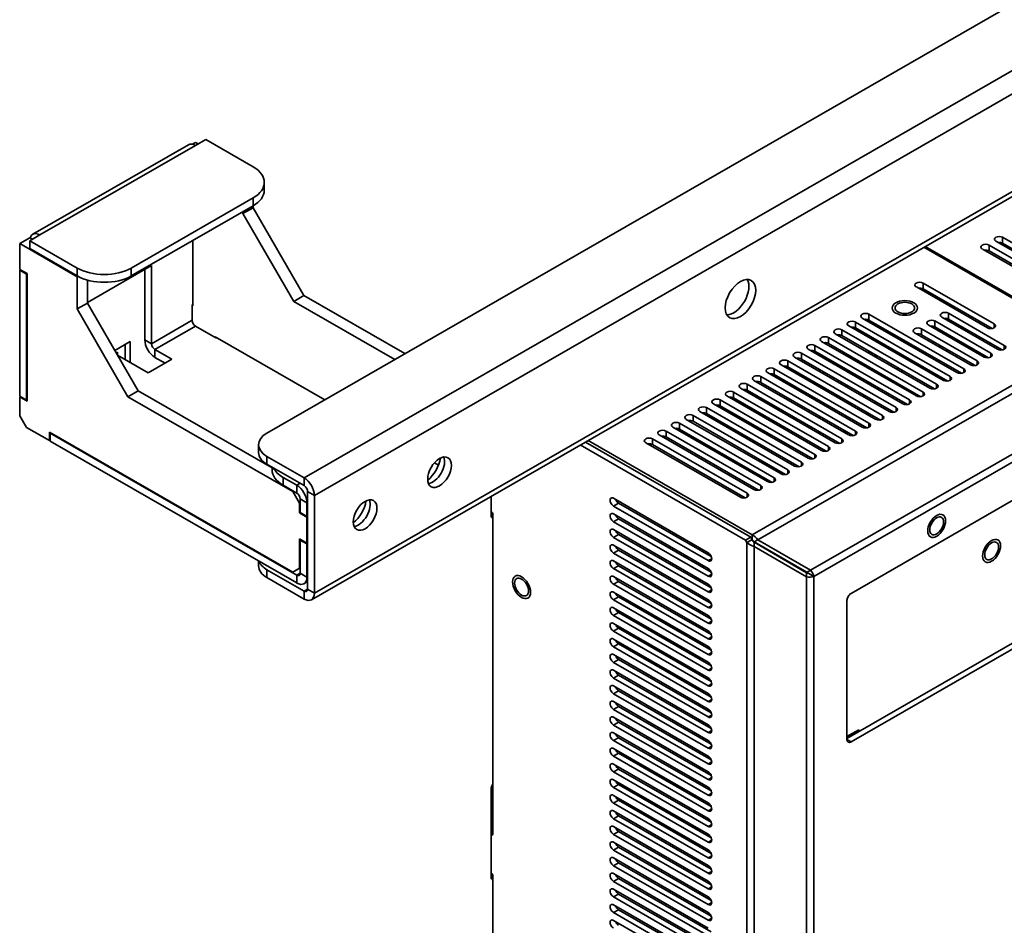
# Model space of a CAD drawing. Header units: millimetres. Extents: x 0 to 4200, y 0 to 2970.
# Tile 6 of 22: x 486 to 692, y 636 to 825. Entities that reach past the tile are written whole.
import ezdxf

# ---------------------------------------------------------------- set-up
doc = ezdxf.new("R2010")
doc.units = ezdxf.units.MM
doc.header["$LTSCALE"] = 10
doc.layers.add('Sichtbare Kanten(ISO)', color=7, linetype='Continuous', lineweight=35)
doc.layers.add('Sichtbare tangentiale Kanten(ISO)', color=7, linetype='Continuous', lineweight=35)

msp = doc.modelspace()

# ---------------------------------------------------------------- linework, layer by layer
at = {"layer": 'Sichtbare Kanten(ISO)'}
for p, q in [((537.4, 739.03), (989.88, 999.6)), ((1007.64, 969.63), (546.67, 704.17)), ((520.98, 799.34), (488.45, 780.61)), ((522.48, 799.84), (521.81, 799.46)), ((523.04, 799.52), (522.48, 799.84)), ((522.49, 799.19), (522.48, 799.2)), ((524.6, 800.42), (522.49, 799.2)), ((522.49, 799.2), (522.49, 799.19)), ((522.49, 799.2), (522.49, 799.2)), ((522.49, 799.2), (522.49, 799.19)), ((524.6, 800.42), (534.5, 794.72)), ((536.84, 791.46), (536.84, 789.82)), ((509.04, 773.54), (534.5, 788.2)), ((534.5, 786.57), (509.04, 771.91)), ((534.5, 786.17), (532.38, 784.95)), ((534.5, 786.17), (534.5, 786.57)), ((545.11, 767.8), (534.5, 786.17)), ((532.38, 784.95), (532.38, 785.35)), ((532.38, 784.95), (542.98, 766.58)), ((489.94, 780.46), (487.83, 779.24)), ((489.95, 780.46), (489.94, 780.46)), ((489.95, 780.47), (489.96, 780.46)), ((489.96, 780.46), (489.95, 780.46)), ((487.83, 779.89), (485.71, 778.67)), ((485.71, 778.67), (485.71, 773.27)), ((497.73, 771.74), (485.71, 778.67)), ((488.39, 779.57), (487.83, 779.89)), ((487.83, 779.24), (487.83, 777.61)), ((497.73, 773.54), (487.83, 779.24)), ((521.91, 779.32), (521.91, 765.64)), ((697.03, 765.36), (674.97, 778.06)), ((708.13, 766.95), (688.33, 778.35)), ((689.74, 779.16), (709.54, 767.76)), ((710.96, 768.58), (691.16, 779.98)), ((691.16, 778.75), (710.5, 767.61)), ((487.83, 777.61), (497.73, 771.91)), ((696.63, 765.26), (674.69, 777.89)), ((686.92, 777.53), (706.71, 766.13)), ((688.33, 777.12), (707.67, 765.98)), ((499.85, 766.34), (513.29, 774.07)), ((513.29, 774.07), (513.29, 757.72)), ((485.71, 773.27), (487.26, 772.38)), ((485.71, 773.11), (485.85, 773.19)), ((485.71, 773.11), (485.71, 746.74)), ((487.12, 772.29), (485.71, 773.11)), ((487.26, 772.37), (487.12, 772.29)), ((487.12, 745.93), (487.12, 772.29)), ((487.26, 772.38), (487.26, 745.68)), ((497.87, 771.83), (497.73, 771.74)), ((511.87, 758.54), (511.87, 773.26)), ((497.73, 765), (497.73, 771.74)), ((499.85, 766.22), (499.85, 771.03)), ((689.39, 761.86), (674.54, 770.41)), ((542.98, 766.58), (545.11, 767.8)), ((566.23, 755.64), (545.11, 767.8)), ((673.13, 769.59), (687.98, 761.04)), ((674.54, 769.18), (688.94, 760.89)), ((499.85, 766.22), (497.73, 765)), ((510.46, 747.85), (499.85, 766.22)), ((521.77, 765.88), (521.91, 765.96)), ((521.77, 762.61), (521.77, 765.88)), ((521.91, 765.64), (521.77, 765.72)), ((564.11, 754.41), (542.98, 766.58)), ((497.73, 765), (508.34, 746.63)), ((683.03, 752.49), (663.23, 763.89)), ((691.51, 757.38), (679.84, 764.1)), ((680.2, 750.86), (660.4, 762.26)), ((661.81, 763.08), (681.61, 751.68)), ((663.23, 762.67), (682.57, 751.53)), ((675.6, 761.65), (687.27, 754.93)), ((688.68, 755.75), (677.02, 762.47)), ((678.43, 763.28), (690.1, 756.56)), ((679.84, 762.87), (691.06, 756.41)), ((526.72, 758.94), (522.48, 761.39)), ((656.16, 759.82), (675.96, 748.42)), ((677.37, 749.23), (657.57, 760.63)), ((658.99, 761.45), (678.78, 750.05)), ((660.4, 761.04), (679.74, 749.9)), ((668.72, 759.5), (668.72, 759.1)), ((672.77, 760.02), (684.44, 753.31)), ((685.85, 754.12), (674.19, 760.84)), ((674.19, 759.61), (685.4, 753.16)), ((677.02, 761.24), (688.23, 754.78)), ((505.58, 756.3), (508.8, 758.16)), ((507.74, 754.4), (507.74, 757.55)), ((508.8, 758.16), (508.8, 753.79)), ((526.58, 759.19), (549.49, 745.99)), ((526.58, 759.02), (526.58, 759.19)), ((526.86, 759.02), (526.72, 758.94)), ((671.71, 745.98), (651.91, 757.38)), ((653.33, 758.19), (673.13, 746.79)), ((674.54, 747.6), (654.74, 759.01)), ((654.74, 757.78), (674.09, 746.64)), ((657.57, 759.41), (676.91, 748.27)), ((505.88, 755.78), (506.14, 755.93)), ((506.14, 755.93), (506.14, 755.32)), ((512.58, 751.61), (506.15, 755.32)), ((513.99, 756.5), (517.53, 754.46)), ((668.88, 744.35), (649.09, 755.75)), ((650.5, 756.56), (670.3, 745.16)), ((651.91, 756.15), (671.26, 745.01)), ((653, 755.13), (653, 755.53)), ((517.53, 754.46), (512.58, 751.61)), ((516.11, 753.65), (513.99, 754.86)), ((644.84, 753.31), (664.64, 741.9)), ((666.06, 742.72), (646.26, 754.12)), ((647.67, 754.93), (667.47, 743.53)), ((649.09, 754.52), (668.43, 743.38)), ((642.01, 751.68), (661.81, 740.28)), ((663.23, 741.09), (643.43, 752.49)), ((643.43, 751.26), (662.77, 740.13)), ((646.26, 752.89), (665.6, 741.75)), ((653, 751.87), (653, 752.27)), ((669.13, 752.35), (669.13, 752.44)), ((670.19, 752.14), (670.19, 751.74)), ((657.57, 737.83), (637.77, 749.23)), ((639.19, 750.05), (658.98, 738.65)), ((660.4, 739.46), (640.6, 750.86)), ((640.6, 749.64), (659.94, 738.5)), ((662.38, 750.12), (662.38, 749.72)), ((669.13, 749.09), (669.13, 749.49)), ((508.34, 746.63), (510.46, 747.85)), ((538.45, 731.73), (510.46, 747.85)), ((654.74, 736.2), (634.94, 747.6)), ((636.36, 748.42), (656.16, 737.02)), ((637.77, 748.01), (657.12, 736.87)), ((653, 748.61), (653, 749.01)), ((670.19, 748.88), (670.19, 748.48)), ((485.71, 746.74), (487.12, 745.93)), ((485.85, 746.66), (485.71, 746.58)), ((485.71, 746.58), (485.71, 742.65)), ((487.26, 745.68), (485.71, 746.58)), ((487.12, 745.93), (487.26, 746.01)), ((542.77, 726.8), (508.34, 746.63)), ((630.7, 745.16), (650.5, 733.76)), ((651.91, 734.57), (632.12, 745.98)), ((633.53, 746.79), (653.33, 735.39)), ((634.94, 746.38), (654.29, 735.24)), ((653, 745.35), (653, 745.76)), ((662.38, 746.87), (662.38, 746.46)), ((669.13, 745.83), (669.13, 746.24)), ((670.19, 745.62), (670.19, 745.22)), ((627.87, 743.53), (647.67, 732.13)), ((649.09, 732.95), (629.29, 744.35)), ((629.29, 743.12), (648.63, 731.98)), ((632.12, 744.75), (651.46, 733.61)), ((485.71, 742.65), (487.12, 740.2)), ((643.43, 729.69), (623.63, 741.09)), ((625.04, 741.9), (644.84, 730.5)), ((646.26, 731.32), (626.46, 742.72)), ((626.46, 741.49), (645.8, 730.35)), ((653, 742.1), (653, 742.5)), ((487.12, 740.2), (491.93, 737.44)), ((491.93, 739.23), (542.77, 709.96)), ((491.93, 737.44), (491.93, 739.23)), ((492.21, 739.07), (492.07, 738.99)), ((543.62, 709.3), (492.07, 738.99)), ((492.07, 738.99), (492.07, 737.35)), ((640.6, 728.06), (620.8, 739.46)), ((622.22, 740.28), (642.01, 728.87)), ((623.63, 739.86), (642.97, 728.72)), ((653, 738.84), (653, 739.24)), ((492.07, 737.52), (491.93, 737.44)), ((492.07, 737.35), (543.62, 707.67)), ((603.94, 737.15), (638.5, 717.25)), ((604.53, 737.49), (638.83, 717.73)), ((616.56, 737.02), (636.36, 725.62)), ((637.77, 726.43), (617.97, 737.83)), ((619.39, 738.65), (639.19, 727.25)), ((620.8, 738.23), (640.15, 727.1)), ((535.64, 736.59), (535.64, 734.95)), ((637.44, 716.64), (602.88, 736.54)), ((617.97, 736.61), (637.32, 725.47)), ((653, 735.58), (653, 735.98)), ((545.18, 729.67), (537.4, 734.14)), ((572.39, 732.8), (573.25, 732.31)), ((537.4, 732.51), (545.18, 728.03)), ((538.45, 731.36), (538.45, 731.9)), ((543.62, 728.11), (540.79, 729.74)), ((543.62, 726.47), (540.79, 728.1)), ((542.91, 726.88), (542.77, 726.8)), ((544.19, 724.35), (542.77, 726.8)), ((545.88, 726.81), (545.88, 706.37)), ((544.33, 724.43), (544.19, 724.35)), ((544.33, 725.25), (544.33, 722.39)), ((545.74, 721.57), (545.74, 724.43)), ((547.3, 705.55), (547.3, 725.99)), ((584.24, 721.81), (584.24, 725.81)), ((629.64, 713.98), (609.84, 725.38)), ((695.26, 726.08), (659.48, 705.48)), ((544.19, 722.31), (544.19, 724.35)), ((544.33, 722.39), (544.19, 722.31)), ((544.33, 722.39), (545.74, 721.57)), ((584.24, 722.55), (584.46, 722.42)), ((609.84, 723.75), (629.64, 712.35)), ((630.26, 713.21), (610.9, 724.36)), ((545.74, 721.41), (544.19, 722.31)), ((545.74, 721.57), (545.88, 721.65)), ((545.88, 721.49), (545.74, 721.41)), ((545.74, 716.01), (545.74, 721.41)), ((584.6, 722.18), (584.6, 655.06)), ((629.64, 710.71), (609.84, 722.11)), ((609.84, 720.48), (629.64, 709.08)), ((630.26, 709.94), (610.9, 721.09)), ((629.64, 707.44), (609.84, 718.84)), ((544.19, 716.91), (545.74, 716.01)), ((544.19, 710.78), (544.19, 716.91)), ((544.33, 716.66), (544.47, 716.75)), ((544.33, 716.66), (544.33, 709.72)), ((545.74, 715.85), (544.33, 716.66)), ((609.84, 717.21), (629.64, 705.81)), ((630.26, 706.67), (610.9, 717.82)), ((637.44, 716.64), (638.5, 717.25)), ((637.72, 716.15), (637.44, 716.64)), ((637.72, 716.15), (638.61, 716.66)), ((638.5, 717.25), (638.78, 716.76)), ((638.61, 716.66), (638.78, 716.76)), ((638.83, 717.73), (638.83, 716.66)), ((639.26, 716.26), (640.01, 716.7)), ((639.26, 716.26), (650.25, 709.91)), ((651, 710.34), (640.01, 716.7)), ((545.88, 716.09), (545.74, 716.01)), ((545.88, 715.93), (545.74, 715.85)), ((545.74, 708.9), (545.74, 715.85)), ((629.64, 704.17), (609.84, 715.57)), ((630.26, 703.4), (610.9, 714.55)), ((639.21, 716.18), (650.2, 709.82)), ((639.21, 716.03), (639.21, 716.18)), ((639.21, 715.31), (639.21, 716.03)), ((650.2, 708.96), (639.21, 715.31)), ((535.64, 712.27), (535.64, 711.24)), ((609.84, 713.94), (629.64, 702.54)), ((629.64, 700.9), (609.84, 712.3)), ((545.18, 705.96), (537.4, 710.44)), ((544.33, 710.85), (542.77, 709.96)), ((542.77, 709.96), (544.19, 710.78)), ((544.33, 710.86), (544.19, 710.78)), ((609.84, 710.67), (629.64, 699.27)), ((630.26, 700.13), (610.9, 711.28)), ((650.3, 709.94), (651, 710.34)), ((537.4, 708.8), (545.18, 704.32)), ((545.88, 707.96), (545.12, 707.52)), ((629.64, 697.63), (609.84, 709.03)), ((630.26, 696.86), (610.9, 708.01)), ((650.2, 709.82), (650.2, 709.76)), ((650.2, 709.76), (650.2, 708.96)), ((650.25, 709.91), (650.3, 709.94)), ((650.62, 709.64), (651.68, 709.02)), ((609.84, 707.4), (629.64, 695.99)), ((629.64, 694.36), (609.84, 705.76)), ((609.84, 704.13), (629.64, 692.72)), ((630.26, 693.59), (610.9, 704.74)), ((658.63, 704.01), (658.63, 674.9)), ((629.64, 691.09), (609.84, 702.49)), ((609.84, 700.86), (629.64, 689.45)), ((630.26, 690.32), (610.9, 701.47)), ((629.64, 687.82), (609.84, 699.22)), ((630.26, 687.05), (610.9, 698.2)), ((609.84, 697.59), (629.64, 686.18)), ((629.64, 684.55), (609.84, 695.95)), ((694.2, 695.63), (658.63, 675.15)), ((609.84, 694.32), (629.64, 682.91)), ((630.26, 683.78), (610.9, 694.93)), ((659.48, 674.41), (695.26, 695.02)), ((629.64, 681.28), (609.84, 692.68)), ((630.26, 680.51), (610.9, 691.66)), ((609.84, 691.05), (629.64, 679.64)), ((629.64, 678.01), (609.84, 689.41)), ((609.84, 687.78), (629.64, 676.37)), ((630.26, 677.24), (610.9, 688.39)), ((629.64, 674.74), (609.84, 686.14)), ((609.84, 684.51), (629.64, 673.1)), ((630.26, 673.97), (610.9, 685.12)), ((629.64, 671.47), (609.84, 682.87)), ((609.84, 681.23), (629.64, 669.83)), ((630.26, 670.7), (610.9, 681.85)), ((629.64, 668.2), (609.84, 679.6)), ((609.84, 677.96), (629.64, 666.56)), ((630.26, 667.43), (610.9, 678.58)), ((629.64, 664.93), (609.84, 676.33)), ((630.26, 664.16), (610.9, 675.31)), ((661.11, 676.98), (658.63, 675.55)), ((660.05, 676.36), (658.63, 675.55)), ((660.05, 676.37), (660.05, 676.36)), ((660.4, 676.16), (660.05, 676.36)), ((661.11, 676.57), (661.11, 676.98)), ((609.84, 674.69), (629.64, 663.29)), ((629.64, 661.66), (609.84, 673.06)), ((609.84, 671.42), (629.64, 660.02)), ((630.26, 660.89), (610.9, 672.04)), ((629.64, 658.39), (609.84, 669.79)), ((609.84, 668.15), (629.64, 656.75)), ((630.26, 657.62), (610.9, 668.76)), ((629.64, 655.12), (609.84, 666.52)), ((609.84, 664.88), (629.64, 653.48)), ((630.26, 654.35), (610.9, 665.49)), ((584.24, 646.19), (584.24, 664.58)), ((629.64, 651.85), (609.84, 663.25)), ((609.84, 661.61), (629.64, 650.21)), ((630.26, 651.08), (610.9, 662.22)), ((629.64, 648.58), (609.84, 659.98)), ((630.26, 647.81), (610.9, 658.95)), ((609.84, 658.34), (629.64, 646.94)), ((629.64, 645.31), (609.84, 656.71)), ((584.24, 656.32), (584.6, 656.12)), ((584.46, 654.98), (584.24, 655.1)), ((609.84, 655.07), (629.64, 643.67)), ((630.26, 644.54), (610.9, 655.68)), ((629.64, 642.04), (609.84, 653.44)), ((630.26, 641.27), (610.9, 652.41)), ((609.84, 651.8), (629.64, 640.4)), ((629.64, 638.77), (609.84, 650.17)), ((609.84, 648.53), (629.64, 637.13)), ((630.26, 638), (610.9, 649.14)), ((584.24, 646.92), (584.46, 646.8)), ((584.6, 646.56), (584.6, 571.26)), ((629.64, 635.5), (609.84, 646.9)), ((609.84, 645.26), (629.64, 633.86)), ((630.26, 634.73), (610.9, 645.87)), ((629.64, 632.23), (609.84, 643.63)), ((630.26, 631.46), (610.9, 642.6)), ((609.84, 641.99), (629.64, 630.59)), ((629.64, 628.96), (609.84, 640.36)), ((609.84, 638.72), (629.64, 627.32)), ((630.26, 628.19), (610.9, 639.33)), ((629.64, 625.69), (609.84, 637.09))]:
    msp.add_line(p, q, dxfattribs=at)
for centre, major_axis, ratio, start_param, end_param in [((522.48, 796.74), (-1.5, 2.6), 0.578093, 5.499721, 6.283185), ((528.84, 791.46), (8, 0), 0.575862, 5.497787, 7.068583), ((528.84, 789.82), (8, 0), 0.575862, 5.497787, 6.283185), ((489.95, 778.01), (-1.5, 2.6), 0.578093, 5.499721, 6.800584), ((690.45, 779.57), (-1, 0), 0.575862, 3.926991, 7.068583), ((687.62, 777.94), (-1, 0), 0.575862, 3.926991, 7.068583), ((690.45, 778.34), (1, 0), 0.575862, 0.785398, 1.825871), ((687.62, 776.71), (1, 0), 0.575862, 0.785398, 1.825871), ((503.39, 776.8), (-8, 0), 0.575862, 0.785398, 2.356194), ((503.39, 775.17), (8, 0), 0.575862, 3.926991, 5.497787), ((634.94, 767.87), (-2.25, -3.9), 0.578093, 0.319049, 2.822544), ((673.83, 770), (-1, 0), 0.575862, 3.926991, 7.068583), ((673.83, 768.77), (1, 0), 0.575862, 0.785398, 1.82587), ((662.52, 763.49), (-1, 0), 0.575862, 3.926991, 7.068583), ((679.14, 763.69), (-1, 0), 0.575862, 3.926991, 7.068583), ((522.48, 762.2), (-0.499, 0.867), 0.578093, 0.787332, 2.358128), ((659.69, 761.86), (-1, 0), 0.575862, 3.926991, 7.068583), ((662.52, 762.26), (1, 0), 0.575862, 0.785398, 1.82587), ((676.31, 762.06), (-1, 0), 0.575862, 3.926991, 7.068583), ((679.14, 762.46), (1, 0), 0.575862, 0.785398, 1.82587), ((688.68, 761.45), (1, 0), 0.575862, 3.926991, 7.068583), ((656.86, 760.23), (-1, 0), 0.575862, 3.926991, 7.068583), ((656.86, 759), (1, 0), 0.575862, 0.785398, 1.82587), ((659.69, 760.63), (1, 0), 0.575862, 0.785398, 1.82587), ((673.48, 760.43), (-1, 0), 0.575862, 3.926991, 7.068583), ((673.48, 759.2), (1, 0), 0.575862, 0.785398, 1.82587), ((676.31, 760.83), (1, 0), 0.575862, 0.785398, 1.82587), ((513.99, 757.32), (-1.5, 2.6), 0.578093, 0.787332, 2.358128), ((513.99, 757.32), (-0.499, 0.867), 0.578093, 0.787332, 2.358128), ((651.21, 756.97), (-1, 0), 0.575862, 3.926991, 7.068583), ((654.04, 758.6), (-1, 0), 0.575862, 3.926991, 7.068583), ((654.04, 757.37), (1, 0), 0.575862, 0.785398, 1.82587), ((664.04, 757), (-1.06, 1.84), 0.578093, 5.010134, 5.989307), ((665.1, 757.62), (-1.06, 1.84), 0.578093, 0.521489, 0.606986), ((670.72, 759.01), (-2, 0), 0.575862, 1.648506, 1.941418), ((670.72, 758.66), (-1.57, 0), 0.575862, 1.769846, 2.115214), ((678.22, 756.71), (1.02, -1.78), 0.578093, 3.574318, 3.821634), ((679.28, 757.32), (-1.02, 1.78), 0.578093, 1.178925, 1.458368), ((690.8, 756.97), (1, 0), 0.575862, 3.926991, 7.068583), ((648.38, 755.34), (-1, 0), 0.575862, 3.926991, 7.068583), ((651.21, 755.74), (1, 0), 0.575862, 0.785398, 1.82587), ((664.04, 757), (1.06, -1.84), 0.578093, 4.793622, 5.37766), ((678.22, 756.71), (-1.02, 1.78), 0.578093, 4.036215, 4.283531), ((687.98, 755.34), (1, 0), 0.575862, 3.926991, 7.068583), ((645.55, 753.71), (-1, 0), 0.575862, 3.926991, 7.068583), ((648.38, 754.11), (1, 0), 0.575862, 0.785398, 1.82587), ((664.04, 757), (1.06, -1.84), 0.578093, 5.621782, 6.20582), ((685.15, 753.71), (1, 0), 0.575862, 3.926991, 7.068583), ((642.72, 752.08), (-1, 0), 0.575862, 3.926991, 7.068583), ((642.72, 750.86), (1, 0), 0.575862, 0.785398, 1.825871), ((645.55, 752.49), (1, 0), 0.575862, 0.785398, 1.825871), ((660.97, 747.56), (-2.52, 4.38), 0.578093, 6.109808, 6.263659), ((662.03, 748.17), (-2.52, 4.38), 0.578093, 0.236126, 0.347006), ((670.55, 751.62), (-1, 1.73), 0.578093, 0.594596, 0.787332), ((682.32, 752.08), (1, 0), 0.575862, 3.926991, 7.068583), ((637.06, 748.83), (-1, 0), 0.575862, 3.926991, 7.068583), ((639.89, 750.45), (-1, 0), 0.575862, 3.926991, 7.068583), ((639.89, 749.23), (1, 0), 0.575862, 0.785398, 1.825871), ((660.97, 747.56), (2.52, -4.38), 0.578093, 3.898343, 3.995879), ((660.97, 747.56), (-2.52, 4.38), 0.578093, 4.735782, 4.889634), ((676.66, 748.83), (1, 0), 0.575862, 3.926991, 7.068583), ((679.49, 750.46), (1, 0), 0.575862, 3.926991, 7.068583), ((634.24, 747.2), (-1, 0), 0.575862, 3.926991, 7.068583), ((637.06, 747.6), (1, 0), 0.575862, 0.785398, 1.825871), ((662.03, 748.17), (-2.52, 4.38), 0.578093, 1.055854, 1.15859), ((673.83, 747.2), (1, 0), 0.575862, 3.926991, 7.068583), ((631.41, 745.57), (-1, 0), 0.575862, 3.926991, 7.068583), ((634.24, 745.97), (1, 0), 0.575862, 0.785398, 1.825871), ((660.97, 747.56), (2.52, -4.38), 0.578093, 4.789849, 4.956265), ((660.97, 747.56), (-2.52, 4.38), 0.578093, 3.86197, 3.959506), ((671.01, 745.57), (1, 0), 0.575862, 3.926991, 7.068583), ((628.58, 743.94), (-1, 0), 0.575862, 3.926991, 7.068583), ((628.58, 742.71), (1, 0), 0.575862, 0.785398, 1.825871), ((631.41, 744.34), (1, 0), 0.575862, 0.785398, 1.825871), ((660.97, 747.56), (2.52, -4.38), 0.578093, 6.043177, 6.209593), ((668.18, 743.94), (1, 0), 0.575862, 3.926991, 7.068583), ((622.92, 740.68), (-1, 0), 0.575862, 3.926991, 7.068583), ((625.75, 742.31), (-1, 0), 0.575862, 3.926991, 7.068583), ((625.75, 741.08), (1, 0), 0.575862, 0.785398, 1.825871), ((662.52, 740.68), (1, 0), 0.575862, 3.926991, 7.068583), ((665.35, 742.31), (1, 0), 0.575862, 3.926991, 7.068583), ((541.64, 736.59), (-6, 0), 0.575862, 5.497787, 7.068583), ((620.09, 739.05), (-1, 0), 0.575862, 3.926991, 7.068583), ((622.92, 739.46), (1, 0), 0.575862, 0.785398, 1.825871), ((660.97, 735.29), (-2.52, 4.38), 0.578093, 0.100865, 0.221253), ((662.03, 735.9), (-2.52, 4.38), 0.578093, 0.442621, 0.544509), ((659.69, 739.05), (1, 0), 0.575862, 3.926991, 7.068583), ((617.27, 737.42), (-1, 0), 0.575862, 3.926991, 7.068583), ((617.27, 736.2), (1, 0), 0.575862, 0.785398, 1.825871), ((620.09, 737.83), (1, 0), 0.575862, 0.785398, 1.825871), ((656.86, 737.42), (1, 0), 0.575862, 3.926991, 7.068583), ((541.64, 734.95), (-6, 0), 0.575862, 0, 0.785398), ((654.04, 735.8), (1, 0), 0.575862, 3.926991, 7.068583), ((570.49, 732.55), (2.25, 3.9), 0.578093, 4.083421, 5.341357), ((572.05, 731.65), (1.75, 3.03), 0.578093, 3.556693, 5.868085), ((648.38, 732.54), (1, 0), 0.575862, 3.926991, 7.068583), ((651.21, 734.17), (1, 0), 0.575862, 3.926991, 7.068583), ((546.45, 731.36), (-8, 0), 0.575862, 0, 0.785398), ((546.45, 732.99), (-8, 0), 0.575862, 0.279038, 0.785398), ((645.55, 730.91), (1, 0), 0.575862, 3.926991, 7.068583), ((545.18, 727.21), (1.5, -2.6), 0.578093, 0.787332, 2.358128), ((642.72, 729.28), (1, 0), 0.575862, 3.926991, 7.068583), ((543.62, 725.66), (-1.5, 2.6), 0.578093, 3.928925, 5.499721), ((545.18, 727.21), (0.499, -0.867), 0.578093, 0.787332, 2.358128), ((639.89, 727.65), (1, 0), 0.575862, 3.926991, 7.068583), ((543.62, 725.66), (-0.499, 0.867), 0.578093, 3.928925, 5.499721), ((554.93, 723.59), (2.25, 3.9), 0.578093, 4.083421, 5.341357), ((556.49, 722.69), (1.75, 3.03), 0.578093, 3.556693, 5.868085), ((609.84, 724.56), (-0.499, 0.867), 0.578093, 5.499721, 8.641314), ((610.9, 725.18), (-0.499, 0.867), 0.578093, 1.304258, 2.358128), ((637.06, 726.02), (1, 0), 0.575862, 3.926991, 7.068583), ((584.46, 722.26), (-0.1, 0.173), 0.578093, 3.928925, 5.499721), ((584.07, 722.93), (0.62, 1.08), 0.578093, 4.126415, 4.491056), ((585.13, 722.32), (-0.62, -1.08), 0.578093, 5.495853, 6.423159), ((609.84, 721.29), (-0.499, 0.867), 0.578093, 5.499721, 8.641314), ((610.9, 721.91), (-0.499, 0.867), 0.578093, 1.304258, 2.358128), ((609.84, 718.02), (-0.499, 0.867), 0.578093, 5.499721, 8.641314), ((610.9, 718.64), (-0.499, 0.867), 0.578093, 1.304258, 2.358128), ((639.21, 717.01), (0.399, -0.947), 0.473816, 4.771457, 5.556812), ((638.83, 716.02), (1.26, -1.69), 0.641471, 1.498275, 2.283604), ((638.83, 716.02), (-0.554, 0.32), 0.71854, 4.320641, 4.916925), ((609.84, 714.75), (-0.499, 0.867), 0.578093, 5.499721, 8.641314), ((610.9, 715.37), (-0.499, 0.867), 0.578093, 1.304258, 2.358128), ((639.21, 717.01), (-1.95, 1.08), 0.716389, 1.161575, 1.946932), ((541.64, 712.88), (-6, 0), 0.575862, 0.198545, 0.785398), ((609.84, 711.48), (-0.499, 0.867), 0.578093, 5.499721, 8.641314), ((629.64, 713.16), (0.499, -0.867), 0.578093, 5.499721, 8.641985), ((541.64, 711.24), (-6, 0), 0.575862, 0, 0.785398), ((610.9, 712.09), (-0.499, 0.867), 0.578093, 1.304258, 2.358128), ((629.64, 709.89), (0.499, -0.867), 0.578093, 5.499721, 8.641985), ((649.95, 709.74), (-1.55, 1.5), 0.548191, 3.774187, 4.559526), ((543.62, 710.12), (0.499, -0.867), 0.578093, 5.499721, 7.070517), ((543.62, 710.12), (1.5, -2.6), 0.578093, 5.499721, 7.070517), ((609.84, 708.21), (-0.499, 0.867), 0.578093, 5.499721, 8.641314), ((610.9, 708.82), (-0.499, 0.867), 0.578093, 1.304258, 2.358128), ((615.5, 709.38), (-0.8, 1.39), 0.578093, 1.049376, 1.400149), ((615.5, 709.38), (0.8, -1.39), 0.578093, 0.174515, 0.525288), ((650.2, 710.17), (0.573, -0.493), 0.362914, 5.015431, 5.80076), ((650.2, 710.17), (-2.08, 0.59), 0.545728, 1.724572, 2.509911), ((649.95, 709.74), (-0.713, 0.25), 0.365224, 3.623744, 4.409073), ((545.18, 706.77), (0.499, -0.867), 0.578093, 5.499721, 7.070517), ((609.84, 704.94), (-0.499, 0.867), 0.578093, 5.499721, 8.641314), ((629.64, 706.62), (0.499, -0.867), 0.578093, 5.499721, 8.641985), ((545.18, 706.77), (1.5, -2.6), 0.578093, 5.499721, 7.070517), ((610.9, 705.55), (-0.499, 0.867), 0.578093, 1.304258, 2.358128), ((629.64, 703.35), (0.499, -0.867), 0.578093, 5.499721, 8.641985), ((659.48, 704.5), (0.6, 1.04), 0.578093, 0.783464, 2.354261), ((609.84, 701.67), (-0.499, 0.867), 0.578093, 5.499721, 8.641314), ((610.9, 702.28), (-0.499, 0.867), 0.578093, 1.304258, 2.358128), ((629.64, 700.08), (0.499, -0.867), 0.578093, 5.499721, 8.641985), ((609.84, 698.4), (-0.499, 0.867), 0.578093, 5.499721, 8.641314), ((610.9, 699.01), (-0.499, 0.867), 0.578093, 1.304258, 2.358128), ((615.5, 700.39), (0.8, -1.39), 0.578093, 5.013394, 5.986048), ((609.84, 695.13), (-0.499, 0.867), 0.578093, 5.499721, 8.641314), ((610.9, 695.74), (-0.499, 0.867), 0.578093, 1.304258, 2.358128), ((629.64, 696.81), (0.499, -0.867), 0.578093, 5.499721, 8.641985), ((629.64, 693.54), (0.499, -0.867), 0.578093, 5.499721, 8.641985), ((609.84, 691.86), (-0.499, 0.867), 0.578093, 5.499721, 8.641314), ((610.9, 692.47), (-0.499, 0.867), 0.578093, 1.304258, 2.358128), ((609.84, 688.59), (-0.499, 0.867), 0.578093, 5.499721, 8.641314), ((629.64, 690.27), (0.499, -0.867), 0.578093, 5.499721, 8.641985), ((610.9, 689.2), (-0.499, 0.867), 0.578093, 1.304258, 2.358128), ((629.64, 687), (0.499, -0.867), 0.578093, 5.499721, 8.641985), ((609.84, 685.32), (-0.499, 0.867), 0.578093, 5.499721, 8.641314), ((610.9, 685.93), (-0.499, 0.867), 0.578093, 1.304258, 2.358128), ((629.64, 683.73), (0.499, -0.867), 0.578093, 5.499721, 8.641985), ((609.84, 682.05), (-0.499, 0.867), 0.578093, 5.499721, 8.641314), ((610.9, 682.66), (-0.499, 0.867), 0.578093, 1.304258, 2.358128), ((629.64, 680.46), (0.499, -0.867), 0.578093, 5.499721, 8.641985), ((609.84, 678.78), (-0.499, 0.867), 0.578093, 5.499721, 8.641314), ((610.9, 679.39), (-0.499, 0.867), 0.578093, 1.304258, 2.358128), ((629.64, 677.19), (0.499, -0.867), 0.578093, 5.499721, 8.641985), ((609.84, 675.51), (-0.499, 0.867), 0.578093, 5.499721, 8.641314), ((610.9, 676.12), (-0.499, 0.867), 0.578093, 1.304258, 2.358128), ((662.03, 677.04), (-2.52, 4.38), 0.578093, 1.490173, 1.490989), ((609.84, 672.24), (-0.499, 0.867), 0.578093, 5.499721, 8.641314), ((629.64, 673.92), (0.499, -0.867), 0.578093, 5.499721, 8.641985), ((659.48, 675.39), (0.6, 1.04), 0.578093, 2.354261, 3.925057), ((610.9, 672.85), (-0.499, 0.867), 0.578093, 1.304258, 2.358128), ((629.64, 670.65), (0.499, -0.867), 0.578093, 5.499721, 8.641985), ((609.84, 668.97), (-0.499, 0.867), 0.578093, 5.499721, 8.641314), ((610.9, 669.58), (-0.499, 0.867), 0.578093, 1.304258, 2.358128), ((629.64, 667.38), (0.499, -0.867), 0.578093, 5.499721, 8.641985), ((585.13, 665.09), (0.62, 1.08), 0.578093, 1.426957, 2.354261), ((609.84, 665.7), (-0.499, 0.867), 0.578093, 5.499721, 8.641314), ((610.9, 666.31), (-0.499, 0.867), 0.578093, 1.304258, 2.358128), ((629.64, 664.11), (0.499, -0.867), 0.578093, 5.499721, 8.641985), ((609.84, 662.43), (-0.499, 0.867), 0.578093, 5.499721, 8.641314), ((610.9, 663.04), (-0.499, 0.867), 0.578093, 1.304258, 2.358128), ((629.64, 660.84), (0.499, -0.867), 0.578093, 5.499721, 8.641985), ((609.84, 659.16), (-0.499, 0.867), 0.578093, 5.499721, 8.641314), ((610.9, 659.77), (-0.499, 0.867), 0.578093, 1.304258, 2.358128), ((609.84, 655.89), (-0.499, 0.867), 0.578093, 5.499721, 8.641314), ((629.64, 657.57), (0.499, -0.867), 0.578093, 5.499721, 8.641985), ((584.46, 655.14), (0.1, -0.173), 0.578093, 5.499721, 7.070517), ((610.9, 656.5), (-0.499, 0.867), 0.578093, 1.304258, 2.358128), ((629.64, 654.3), (0.499, -0.867), 0.578093, 5.499721, 8.641985), ((609.84, 652.62), (-0.499, 0.867), 0.578093, 5.499721, 8.641314), ((610.9, 653.23), (-0.499, 0.867), 0.578093, 1.304258, 2.358128), ((629.64, 651.03), (0.499, -0.867), 0.578093, 5.499721, 8.641985), ((609.84, 649.35), (-0.499, 0.867), 0.578093, 5.499721, 8.641314), ((610.9, 649.96), (-0.499, 0.867), 0.578093, 1.304258, 2.358128), ((629.64, 647.76), (0.499, -0.867), 0.578093, 5.499721, 8.641985), ((584.07, 647.31), (0.62, 1.08), 0.578093, 4.126415, 4.491054), ((584.46, 646.64), (-0.1, 0.173), 0.578093, 3.928925, 5.499721), ((609.84, 646.08), (-0.499, 0.867), 0.578093, 5.499721, 8.641314), ((610.9, 646.69), (-0.499, 0.867), 0.578093, 1.304258, 2.358128), ((585.13, 646.7), (-0.62, -1.08), 0.578093, 5.495853, 6.423157), ((629.64, 644.49), (0.499, -0.867), 0.578093, 5.499721, 8.641985), ((609.84, 642.81), (-0.499, 0.867), 0.578093, 5.499721, 8.641314), ((610.9, 643.42), (-0.499, 0.867), 0.578093, 1.304258, 2.358128), ((609.84, 639.54), (-0.499, 0.867), 0.578093, 5.499721, 8.641314), ((610.9, 640.15), (-0.499, 0.867), 0.578093, 1.304258, 2.358128), ((629.64, 641.22), (0.499, -0.867), 0.578093, 5.499721, 8.641985), ((629.64, 637.95), (0.499, -0.867), 0.578093, 5.499721, 8.641985), ((609.84, 636.27), (-0.499, 0.867), 0.578093, 5.499721, 8.641314), ((610.9, 636.88), (-0.499, 0.867), 0.578093, 1.304258, 2.358128)]:
    msp.add_ellipse(centre, major_axis=major_axis, ratio=ratio, start_param=start_param, end_param=end_param, dxfattribs=at)
for centre, major_axis, ratio in [((636.36, 767.06), (2.25, 3.9), 0.578093), ((670.72, 765.2), (2.05, 0), 0.575862), ((573.46, 730.84), (1.75, 3.03), 0.578093), ((557.9, 721.88), (1.75, 3.03), 0.578093), ((677.37, 719.62), (1.02, 1.78), 0.578093), ((688.86, 714.38), (1.02, 1.78), 0.578093), ((590.61, 706.82), (-1.02, 1.78), 0.578093)]:
    msp.add_ellipse(centre, major_axis=major_axis, ratio=ratio, dxfattribs=at)
at = {"layer": 'Sichtbare tangentiale Kanten(ISO)'}
for p, q in [((545.18, 729.67), (1006.14, 995.12)), ((1008.26, 991.44), (547.3, 725.99)), ((547.3, 705.55), (1008.26, 971)), ((522.48, 799.2), (489.95, 780.47)), ((534.5, 788.2), (534.5, 786.57)), ((489.95, 780.47), (489.95, 780.46)), ((688.33, 777.12), (688.33, 778.35)), ((691.16, 778.75), (691.16, 779.98)), ((497.73, 773.54), (497.73, 771.91)), ((509.04, 771.91), (509.04, 773.54)), ((674.54, 769.18), (674.54, 770.41)), ((663.23, 762.67), (663.23, 763.89)), ((679.84, 762.87), (679.84, 764.1)), ((513.29, 757.72), (521.77, 762.61)), ((660.4, 761.04), (660.4, 762.26)), ((677.02, 761.24), (677.02, 762.47)), ((689.39, 761.04), (689.39, 761.86)), ((522.48, 761.39), (513.99, 756.5)), ((657.57, 759.41), (657.57, 760.63)), ((674.19, 759.61), (674.19, 760.84)), ((511.87, 758.54), (513.29, 757.72)), ((651.91, 756.15), (651.91, 757.38)), ((654.74, 757.78), (654.74, 759.01)), ((691.51, 756.56), (691.51, 757.38)), ((513.99, 756.5), (513.99, 754.86)), ((638.83, 717.73), (704.61, 755.61)), ((649.09, 754.52), (649.09, 755.75)), ((688.68, 754.93), (688.68, 755.75)), ((640.01, 716.7), (705.66, 754.51)), ((646.26, 752.89), (646.26, 754.12)), ((653.61, 755.17), (653.61, 754.77)), ((685.85, 753.31), (685.85, 754.12)), ((643.43, 751.26), (643.43, 752.49)), ((653.61, 751.92), (653.61, 751.51)), ((669.4, 752.59), (669.13, 752.44)), ((683.03, 751.68), (683.03, 752.49)), ((637.77, 748.01), (637.77, 749.23)), ((640.6, 749.64), (640.6, 750.86)), ((677.37, 748.42), (677.37, 749.23)), ((680.2, 750.05), (680.2, 750.86)), ((634.94, 746.38), (634.94, 747.6)), ((653.61, 748.66), (653.61, 748.26)), ((674.54, 746.79), (674.54, 747.6)), ((632.12, 744.75), (632.12, 745.98)), ((653.61, 745.4), (653.61, 745)), ((671.71, 745.16), (671.71, 745.98)), ((629.29, 743.12), (629.29, 744.35)), ((711.16, 744.99), (651, 710.34)), ((651.68, 709.02), (711.59, 743.53)), ((668.88, 743.53), (668.88, 744.35)), ((623.63, 739.86), (623.63, 741.09)), ((626.46, 741.49), (626.46, 742.72)), ((653.61, 742.14), (653.61, 741.74)), ((663.23, 740.28), (663.23, 741.09)), ((666.06, 741.9), (666.06, 742.72)), ((620.8, 738.23), (620.8, 739.46)), ((653.61, 738.89), (653.61, 738.48)), ((660.4, 738.65), (660.4, 739.46)), ((617.97, 736.61), (617.97, 737.83)), ((657.57, 737.02), (657.57, 737.83)), ((653.61, 735.63), (653.61, 735.27)), ((654.74, 735.39), (654.74, 736.2)), ((537.4, 732.51), (537.4, 734.14)), ((649.09, 732.13), (649.09, 732.95)), ((651.91, 733.76), (651.91, 734.57)), ((646.26, 730.5), (646.26, 731.32)), ((540.79, 728.1), (540.79, 729.74)), ((545.18, 728.03), (545.18, 729.67)), ((643.43, 728.87), (643.43, 729.69)), ((543.62, 728.11), (544.33, 728.52)), ((543.62, 726.47), (543.62, 728.11)), ((547.3, 725.99), (545.88, 726.81)), ((640.6, 727.25), (640.6, 728.06)), ((545.74, 724.43), (544.33, 725.25)), ((545.88, 724.52), (545.74, 724.43)), ((637.77, 725.62), (637.77, 726.43)), ((610.9, 724.36), (609.84, 723.75)), ((610.9, 721.09), (609.84, 720.48)), ((610.9, 717.82), (609.84, 717.21)), ((610.9, 714.55), (609.84, 713.94)), ((637.72, 507.92), (637.72, 716.15)), ((639.21, 508.06), (639.21, 715.31)), ((630.35, 712.75), (629.64, 712.35)), ((537.4, 708.8), (537.4, 710.44)), ((610.9, 711.28), (609.84, 710.67)), ((543.62, 709.3), (544.33, 709.71)), ((543.62, 707.67), (543.62, 709.3)), ((544.33, 709.72), (545.74, 708.9)), ((545.74, 708.9), (545.88, 708.98)), ((610.9, 708.01), (609.84, 707.4)), ((630.35, 709.48), (629.64, 709.08)), ((650.2, 708.96), (650.2, 514.41)), ((651.68, 709.02), (651.68, 515.05)), ((545.18, 705.96), (545.88, 706.36)), ((545.18, 704.32), (545.18, 705.96)), ((545.88, 706.37), (547.3, 705.55)), ((630.35, 706.21), (629.64, 705.81)), ((610.9, 704.74), (609.84, 704.13)), ((630.35, 702.94), (629.64, 702.54)), ((610.9, 701.47), (609.84, 700.86)), ((610.9, 698.2), (609.84, 697.59)), ((630.35, 699.67), (629.64, 699.27)), ((630.35, 696.4), (629.64, 695.99)), ((610.9, 694.93), (609.84, 694.32)), ((610.9, 691.66), (609.84, 691.05)), ((630.35, 693.13), (629.64, 692.72)), ((630.35, 689.86), (629.64, 689.45)), ((610.9, 688.39), (609.84, 687.78)), ((630.35, 686.59), (629.64, 686.18)), ((610.9, 685.12), (609.84, 684.51)), ((630.35, 683.32), (629.64, 682.91)), ((610.9, 681.85), (609.84, 681.23)), ((630.35, 680.05), (629.64, 679.64)), ((610.9, 678.58), (609.84, 677.96)), ((610.9, 675.31), (609.84, 674.69)), ((630.35, 676.78), (629.64, 676.37)), ((630.35, 673.51), (629.64, 673.1)), ((659.48, 674.41), (658.63, 674.9)), ((610.9, 672.04), (609.84, 671.42)), ((630.35, 670.24), (629.64, 669.83)), ((610.9, 668.76), (609.84, 668.15)), ((630.35, 666.97), (629.64, 666.56)), ((610.9, 665.49), (609.84, 664.88)), ((630.35, 663.7), (629.64, 663.29)), ((610.9, 662.22), (609.84, 661.61)), ((610.9, 658.95), (609.84, 658.34)), ((630.35, 660.43), (629.64, 660.02)), ((630.35, 657.16), (629.64, 656.75)), ((584.6, 655.06), (584.46, 654.98)), ((610.9, 655.68), (609.84, 655.07)), ((610.9, 652.41), (609.84, 651.8)), ((630.35, 653.89), (629.64, 653.48)), ((630.35, 650.62), (629.64, 650.21)), ((610.9, 649.14), (609.84, 648.53)), ((630.35, 647.35), (629.64, 646.94)), ((610.9, 645.87), (609.84, 645.26)), ((610.9, 642.6), (609.84, 641.99)), ((630.35, 644.08), (629.64, 643.67)), ((630.35, 640.81), (629.64, 640.4)), ((610.9, 639.33), (609.84, 638.72)), ((630.35, 637.54), (629.64, 637.13))]:
    msp.add_line(p, q, dxfattribs=at)
for centre, major_axis, ratio in [((670.72, 765.2), (-2.65, 0), 0.575862), ((677.37, 719.62), (1.32, 2.3), 0.578093), ((688.86, 714.38), (-1.32, -2.3), 0.578093), ((590.61, 706.82), (1.32, -2.3), 0.578093)]:
    msp.add_ellipse(centre, major_axis=major_axis, ratio=ratio, dxfattribs=at)

doc.saveas('drawing.dxf')
